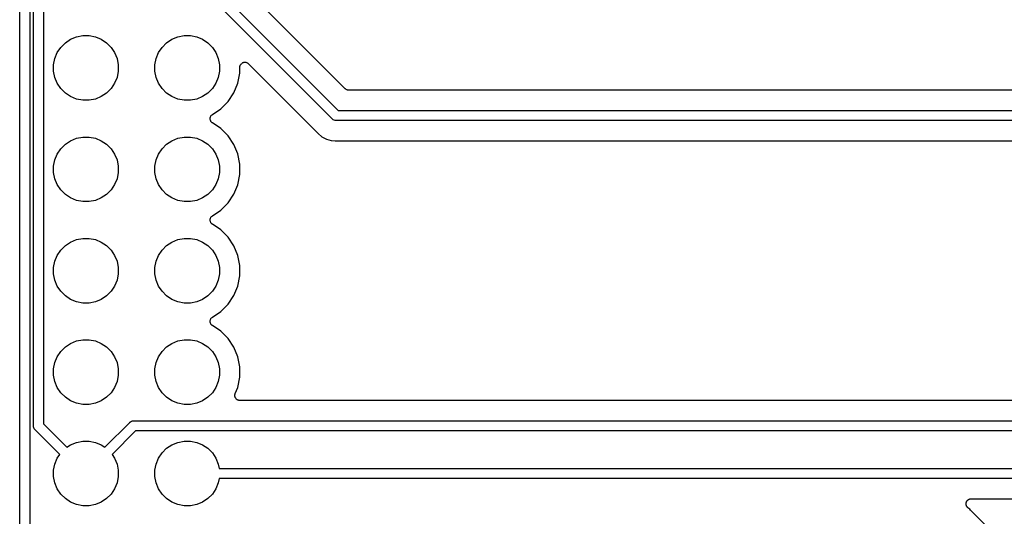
# Model space of a CAD drawing. Extents: x 2.6 to 14.5, y -8.4 to -1.4.
# Tile 9 of 43: x 6.2 to 7.1, y -7.5 to -7. Entities that reach past the tile are written whole.
import ezdxf

# ---------------------------------------------------------------- set-up
doc = ezdxf.new("R2010")
doc.units = 0
doc.header["$MEASUREMENT"] = 0
doc.layers.add('BLACK', color=7, linetype='CONTINUOUS')

msp = doc.modelspace()

# ---------------------------------------------------------------- linework, layer by layer
at = {"layer": 'BLACK', "linetype": 'CONTINUOUS'}
for p, q in [((6.18111, -7.39486), (6.18111, -6.13718)), ((6.19111, -6.13536), (6.19111, -7.39304)), ((6.17761, -6.27686), (6.17761, -8.24894)), ((6.16761, -8.25076), (6.16761, -6.27868)), ((6.47618, -7.09225), (6.35175, -6.96782)), ((6.35882, -6.96075), (6.48196, -7.08389)), ((6.48878, -7.06243), (6.39597, -6.96962)), ((6.21267, -7.01723), (6.21789, -7.01374)), ((6.21789, -7.01374), (6.2237, -7.01134)), ((6.2237, -7.01134), (6.22986, -7.01011)), ((6.22986, -7.01011), (6.23614, -7.01011)), ((6.23614, -7.01011), (6.2423, -7.01134)), ((6.2423, -7.01134), (6.24811, -7.01374)), ((6.24811, -7.01374), (6.25333, -7.01723)), ((6.31267, -7.01723), (6.31789, -7.01374)), ((6.31789, -7.01374), (6.3237, -7.01134)), ((6.3237, -7.01134), (6.32986, -7.01011)), ((6.32986, -7.01011), (6.33614, -7.01011)), ((6.33614, -7.01011), (6.3423, -7.01134)), ((6.3423, -7.01134), (6.34811, -7.01374)), ((6.34811, -7.01374), (6.35333, -7.01723)), ((6.20474, -7.02689), (6.20823, -7.02167)), ((6.20823, -7.02167), (6.21267, -7.01723)), ((6.25333, -7.01723), (6.25777, -7.02167)), ((6.25777, -7.02167), (6.26126, -7.02689)), ((6.30474, -7.02689), (6.30823, -7.02167)), ((6.30823, -7.02167), (6.31267, -7.01723)), ((6.35333, -7.01723), (6.35777, -7.02167)), ((6.35777, -7.02167), (6.36126, -7.02689)), ((6.20111, -7.03886), (6.20234, -7.0327)), ((6.20234, -7.0327), (6.20474, -7.02689)), ((6.26126, -7.02689), (6.26366, -7.0327)), ((6.26366, -7.0327), (6.26489, -7.03886)), ((6.30111, -7.03886), (6.30234, -7.0327)), ((6.30234, -7.0327), (6.30474, -7.02689)), ((6.36126, -7.02689), (6.36366, -7.0327)), ((6.36366, -7.0327), (6.36489, -7.03886)), ((6.20111, -7.04514), (6.20111, -7.03886)), ((6.20234, -7.0513), (6.20111, -7.04514)), ((6.26489, -7.04514), (6.26366, -7.0513)), ((6.26489, -7.03886), (6.26489, -7.04514)), ((6.30111, -7.04514), (6.30111, -7.03886)), ((6.30234, -7.0513), (6.30111, -7.04514)), ((6.36489, -7.04514), (6.36366, -7.0513)), ((6.36489, -7.03886), (6.36489, -7.04514)), ((6.38489, -7.04125), (6.38494, -7.04077)), ((6.38489, -7.04126), (6.38489, -7.04125)), ((6.38489, -7.04132), (6.38489, -7.04126)), ((6.38489, -7.04126), (6.38489, -7.04126)), ((6.38489, -7.04126), (6.38489, -7.04126)), ((6.38489, -7.04711), (6.38489, -7.04132)), ((6.38494, -7.04077), (6.385, -7.04029)), ((6.385, -7.04028), (6.38514, -7.03982)), ((6.385, -7.04029), (6.385, -7.04028)), ((6.385, -7.04029), (6.385, -7.04029)), ((6.38514, -7.03982), (6.38529, -7.03936)), ((6.38529, -7.03935), (6.38552, -7.03893)), ((6.38529, -7.03936), (6.38529, -7.03935)), ((6.38529, -7.03936), (6.38529, -7.03936)), ((6.38552, -7.03893), (6.38575, -7.03851)), ((6.38575, -7.03851), (6.38576, -7.0385)), ((6.38576, -7.03849), (6.38607, -7.03813)), ((6.38576, -7.0385), (6.38576, -7.03849)), ((6.38607, -7.03813), (6.38638, -7.03776)), ((6.38638, -7.03776), (6.38639, -7.03775)), ((6.38639, -7.03774), (6.38676, -7.03745)), ((6.38639, -7.03775), (6.38639, -7.03774)), ((6.38676, -7.03745), (6.38714, -7.03714)), ((6.38714, -7.03714), (6.38715, -7.03714)), ((6.38715, -7.03713), (6.38758, -7.03691)), ((6.38715, -7.03714), (6.38715, -7.03713)), ((6.38758, -7.03691), (6.388, -7.03669)), ((6.388, -7.03669), (6.38801, -7.03668)), ((6.38801, -7.03668), (6.38802, -7.03668)), ((6.38802, -7.03668), (6.38848, -7.03655)), ((6.38848, -7.03655), (6.38894, -7.03641)), ((6.38894, -7.03641), (6.38895, -7.0364)), ((6.38894, -7.03641), (6.38894, -7.03641)), ((6.38895, -7.0364), (6.38943, -7.03636)), ((6.38943, -7.03636), (6.38991, -7.03632)), ((6.38991, -7.03632), (6.38992, -7.03632)), ((6.38992, -7.03632), (6.38992, -7.03632)), ((6.38992, -7.03632), (6.3904, -7.03637)), ((6.3904, -7.03637), (6.39088, -7.03641)), ((6.39088, -7.03641), (6.39089, -7.03642)), ((6.39089, -7.03642), (6.3909, -7.03642)), ((6.3909, -7.03642), (6.39136, -7.03656)), ((6.39136, -7.03656), (6.39181, -7.0367)), ((6.39181, -7.0367), (6.39182, -7.0367)), ((6.39182, -7.0367), (6.39183, -7.03671)), ((6.39183, -7.03671), (6.39225, -7.03694)), ((6.39225, -7.03694), (6.39267, -7.03716)), ((6.39267, -7.03716), (6.39268, -7.03717)), ((6.39268, -7.03717), (6.39269, -7.03717)), ((6.39269, -7.03717), (6.39305, -7.03748)), ((6.39305, -7.03748), (6.39343, -7.03778)), ((6.39343, -7.03778), (6.46117, -7.10553)), ((6.20474, -7.05711), (6.20234, -7.0513)), ((6.26366, -7.0513), (6.26126, -7.05711)), ((6.30474, -7.05711), (6.30234, -7.0513)), ((6.36366, -7.0513), (6.36126, -7.05711)), ((6.3829, -7.05714), (6.38489, -7.04711)), ((6.20823, -7.06233), (6.20474, -7.05711)), ((6.21267, -7.06677), (6.20823, -7.06233)), ((6.25777, -7.06233), (6.25333, -7.06677)), ((6.26126, -7.05711), (6.25777, -7.06233)), ((6.30823, -7.06233), (6.30474, -7.05711)), ((6.31267, -7.06677), (6.30823, -7.06233)), ((6.35777, -7.06233), (6.35333, -7.06677)), ((6.36126, -7.05711), (6.35777, -7.06233)), ((6.37898, -7.06658), (6.3829, -7.05714)), ((6.48914, -7.06272), (6.48878, -7.06243)), ((6.48949, -7.06302), (6.48914, -7.06272)), ((6.48951, -7.06303), (6.48949, -7.06302)), ((6.48953, -7.06304), (6.48951, -7.06303)), ((6.48994, -7.06326), (6.48953, -7.06304)), ((6.49035, -7.06349), (6.48994, -7.06326)), ((6.49037, -7.06349), (6.49035, -7.06349)), ((6.49039, -7.06351), (6.49037, -7.06349)), ((6.49083, -7.06364), (6.49039, -7.06351)), ((6.49128, -7.06378), (6.49083, -7.06364)), ((6.4913, -7.06378), (6.49128, -7.06378)), ((6.49133, -7.06379), (6.4913, -7.06378)), ((6.49179, -7.06384), (6.49133, -7.06379)), ((6.49225, -7.06389), (6.49179, -7.06384)), ((6.4923, -7.06389), (6.49225, -7.06389)), ((6.49232, -7.06389), (6.4923, -7.06389)), ((6.4923, -7.06389), (6.4923, -7.06389)), ((6.4923, -7.06389), (6.4923, -7.06389)), ((8.56868, -7.06389), (6.49232, -7.06389)), ((6.21789, -7.07026), (6.21267, -7.06677)), ((6.2237, -7.07266), (6.21789, -7.07026)), ((6.22986, -7.07389), (6.2237, -7.07266)), ((6.23614, -7.07389), (6.22986, -7.07389)), ((6.2423, -7.07266), (6.23614, -7.07389)), ((6.24811, -7.07026), (6.2423, -7.07266)), ((6.25333, -7.06677), (6.24811, -7.07026)), ((6.31789, -7.07026), (6.31267, -7.06677)), ((6.3237, -7.07266), (6.31789, -7.07026)), ((6.32986, -7.07389), (6.3237, -7.07266)), ((6.33614, -7.07389), (6.32986, -7.07389)), ((6.3423, -7.07266), (6.33614, -7.07389)), ((6.34811, -7.07026), (6.3423, -7.07266)), ((6.35333, -7.06677), (6.34811, -7.07026)), ((6.37331, -7.07508), (6.37898, -7.06658)), ((6.35779, -7.08784), (6.36608, -7.08231)), ((6.36608, -7.08231), (6.37331, -7.07508)), ((6.48196, -7.08389), (8.57904, -7.08389)), ((6.35557, -7.09195), (6.35562, -7.09149)), ((6.35557, -7.09197), (6.35557, -7.09195)), ((6.35557, -7.09198), (6.35557, -7.09197)), ((6.35561, -7.09246), (6.35557, -7.09198)), ((6.35566, -7.09292), (6.35561, -7.09246)), ((6.35562, -7.09149), (6.35567, -7.09101)), ((6.35566, -7.09294), (6.35566, -7.09292)), ((6.35566, -7.09295), (6.35566, -7.09294)), ((6.3558, -7.09341), (6.35566, -7.09295)), ((6.35567, -7.09098), (6.35581, -7.09053)), ((6.35567, -7.09099), (6.35567, -7.09098)), ((6.35567, -7.09101), (6.35567, -7.09099)), ((6.35593, -7.09386), (6.3558, -7.09341)), ((6.35581, -7.09053), (6.35595, -7.09007)), ((6.35593, -7.09387), (6.35593, -7.09386)), ((6.35594, -7.09389), (6.35593, -7.09387)), ((6.35616, -7.09431), (6.35594, -7.09389)), ((6.35595, -7.09007), (6.35596, -7.09006)), ((6.35596, -7.09005), (6.35619, -7.08963)), ((6.35596, -7.09006), (6.35596, -7.09005)), ((6.35638, -7.09473), (6.35616, -7.09431)), ((6.35619, -7.08963), (6.35642, -7.08921)), ((6.35642, -7.0892), (6.35643, -7.08919)), ((6.35642, -7.08921), (6.35642, -7.0892)), ((6.35643, -7.08919), (6.35674, -7.08882)), ((6.35674, -7.08882), (6.35704, -7.08846)), ((6.35704, -7.08846), (6.35705, -7.08845)), ((6.35705, -7.08845), (6.35706, -7.08844)), ((6.35706, -7.08844), (6.35743, -7.08814)), ((6.35743, -7.08814), (6.35779, -7.08784)), ((6.47634, -7.09244), (6.47618, -7.09225)), ((6.4771, -7.09307), (6.47634, -7.09244)), ((6.47797, -7.09353), (6.4771, -7.09307)), ((6.47891, -7.09382), (6.47797, -7.09353)), ((6.47964, -7.09389), (6.47891, -7.09382)), ((6.47989, -7.09391), (6.47964, -7.09389)), ((6.47964, -7.09389), (6.47964, -7.09389)), ((6.48014, -7.09389), (6.47989, -7.09391)), ((8.58086, -7.09389), (6.48014, -7.09389)), ((6.35639, -7.09474), (6.35638, -7.09473)), ((6.35639, -7.09475), (6.35639, -7.09474)), ((6.35669, -7.09512), (6.35639, -7.09475)), ((6.35699, -7.09549), (6.35669, -7.09512)), ((6.357, -7.0955), (6.35699, -7.09549)), ((6.35701, -7.09551), (6.357, -7.0955)), ((6.35737, -7.09581), (6.35701, -7.09551)), ((6.35773, -7.09612), (6.35737, -7.09581)), ((6.35775, -7.09613), (6.35773, -7.09612)), ((6.35776, -7.09613), (6.35775, -7.09613)), ((6.35775, -7.09613), (6.35775, -7.09613)), ((6.35779, -7.09616), (6.35776, -7.09613)), ((6.36608, -7.10169), (6.35779, -7.09616)), ((6.37331, -7.10892), (6.36608, -7.10169)), ((6.21267, -7.11723), (6.21789, -7.11374)), ((6.21789, -7.11374), (6.2237, -7.11134)), ((6.2237, -7.11134), (6.22986, -7.11011)), ((6.22986, -7.11011), (6.23614, -7.11011)), ((6.23614, -7.11011), (6.2423, -7.11134)), ((6.2423, -7.11134), (6.24811, -7.11374)), ((6.24811, -7.11374), (6.25333, -7.11723)), ((6.31267, -7.11723), (6.31789, -7.11374)), ((6.31789, -7.11374), (6.3237, -7.11134)), ((6.3237, -7.11134), (6.32986, -7.11011)), ((6.32986, -7.11011), (6.33614, -7.11011)), ((6.33614, -7.11011), (6.3423, -7.11134)), ((6.3423, -7.11134), (6.34811, -7.11374)), ((6.34811, -7.11374), (6.35333, -7.11723)), ((6.37898, -7.11742), (6.37331, -7.10892)), ((6.46117, -7.10553), (6.46122, -7.10558)), ((6.46122, -7.10558), (6.46135, -7.10574)), ((6.46135, -7.10574), (6.4615, -7.10589)), ((6.4615, -7.10589), (6.46213, -7.10665)), ((6.46213, -7.10665), (6.46593, -7.10978)), ((6.46593, -7.10978), (6.47028, -7.1121)), ((6.47028, -7.1121), (6.47499, -7.11353)), ((6.47499, -7.11353), (6.47891, -7.11391)), ((6.20474, -7.12689), (6.20823, -7.12167)), ((6.20823, -7.12167), (6.21267, -7.11723)), ((6.25333, -7.11723), (6.25777, -7.12167)), ((6.25777, -7.12167), (6.26126, -7.12689)), ((6.30474, -7.12689), (6.30823, -7.12167)), ((6.30823, -7.12167), (6.31267, -7.11723)), ((6.35333, -7.11723), (6.35777, -7.12167)), ((6.35777, -7.12167), (6.36126, -7.12689)), ((6.3829, -7.12686), (6.37898, -7.11742)), ((6.47891, -7.11391), (6.47891, -7.11391)), ((6.47891, -7.11391), (6.47989, -7.11401)), ((6.47989, -7.11401), (6.48087, -7.11391)), ((6.48087, -7.11391), (6.48094, -7.11391)), ((6.48094, -7.11391), (6.48115, -7.11391)), ((6.48115, -7.11391), (6.48136, -7.11389)), ((6.48136, -7.11389), (8.57964, -7.11389)), ((6.20111, -7.13886), (6.20234, -7.1327)), ((6.20234, -7.1327), (6.20474, -7.12689)), ((6.26126, -7.12689), (6.26366, -7.1327)), ((6.26366, -7.1327), (6.26489, -7.13886)), ((6.30111, -7.13886), (6.30234, -7.1327)), ((6.30234, -7.1327), (6.30474, -7.12689)), ((6.36126, -7.12689), (6.36366, -7.1327)), ((6.36366, -7.1327), (6.36489, -7.13886)), ((6.38489, -7.13689), (6.3829, -7.12686)), ((6.20111, -7.14514), (6.20111, -7.13886)), ((6.26489, -7.13886), (6.26489, -7.14514)), ((6.30111, -7.14514), (6.30111, -7.13886)), ((6.36489, -7.13886), (6.36489, -7.14514)), ((6.38489, -7.14711), (6.38489, -7.13689)), ((6.20234, -7.1513), (6.20111, -7.14514)), ((6.20474, -7.15711), (6.20234, -7.1513)), ((6.26366, -7.1513), (6.26126, -7.15711)), ((6.26489, -7.14514), (6.26366, -7.1513)), ((6.30234, -7.1513), (6.30111, -7.14514)), ((6.30474, -7.15711), (6.30234, -7.1513)), ((6.36366, -7.1513), (6.36126, -7.15711)), ((6.36489, -7.14514), (6.36366, -7.1513)), ((6.3829, -7.15714), (6.38489, -7.14711)), ((6.20823, -7.16233), (6.20474, -7.15711)), ((6.21267, -7.16677), (6.20823, -7.16233)), ((6.25777, -7.16233), (6.25333, -7.16677)), ((6.26126, -7.15711), (6.25777, -7.16233)), ((6.30823, -7.16233), (6.30474, -7.15711)), ((6.31267, -7.16677), (6.30823, -7.16233)), ((6.35777, -7.16233), (6.35333, -7.16677)), ((6.36126, -7.15711), (6.35777, -7.16233)), ((6.37898, -7.16658), (6.3829, -7.15714)), ((6.21789, -7.17026), (6.21267, -7.16677)), ((6.2237, -7.17266), (6.21789, -7.17026)), ((6.24811, -7.17026), (6.2423, -7.17266)), ((6.25333, -7.16677), (6.24811, -7.17026)), ((6.31789, -7.17026), (6.31267, -7.16677)), ((6.3237, -7.17266), (6.31789, -7.17026)), ((6.34811, -7.17026), (6.3423, -7.17266)), ((6.35333, -7.16677), (6.34811, -7.17026)), ((6.37331, -7.17508), (6.37898, -7.16658)), ((6.22986, -7.17389), (6.2237, -7.17266)), ((6.23614, -7.17389), (6.22986, -7.17389)), ((6.2423, -7.17266), (6.23614, -7.17389)), ((6.32986, -7.17389), (6.3237, -7.17266)), ((6.33614, -7.17389), (6.32986, -7.17389)), ((6.3423, -7.17266), (6.33614, -7.17389)), ((6.36608, -7.18231), (6.37331, -7.17508)), ((6.35557, -7.19195), (6.35562, -7.19149)), ((6.35562, -7.19149), (6.35567, -7.19101)), ((6.35567, -7.19098), (6.35581, -7.19053)), ((6.35567, -7.19099), (6.35567, -7.19098)), ((6.35567, -7.19101), (6.35567, -7.19099)), ((6.35581, -7.19053), (6.35595, -7.19007)), ((6.35595, -7.19007), (6.35596, -7.19006)), ((6.35596, -7.19005), (6.35619, -7.18963)), ((6.35596, -7.19006), (6.35596, -7.19005)), ((6.35619, -7.18963), (6.35642, -7.18921)), ((6.35642, -7.1892), (6.35643, -7.18919)), ((6.35642, -7.18921), (6.35642, -7.1892)), ((6.35643, -7.18919), (6.35674, -7.18882)), ((6.35674, -7.18882), (6.35704, -7.18846)), ((6.35704, -7.18846), (6.35705, -7.18845)), ((6.35705, -7.18845), (6.35706, -7.18844)), ((6.35706, -7.18844), (6.35743, -7.18814)), ((6.35743, -7.18814), (6.35779, -7.18784)), ((6.35779, -7.18784), (6.36608, -7.18231)), ((6.35557, -7.19197), (6.35557, -7.19195)), ((6.35557, -7.19198), (6.35557, -7.19197)), ((6.35561, -7.19246), (6.35557, -7.19198)), ((6.35566, -7.19292), (6.35561, -7.19246)), ((6.35566, -7.19294), (6.35566, -7.19292)), ((6.35566, -7.19295), (6.35566, -7.19294)), ((6.3558, -7.19341), (6.35566, -7.19295)), ((6.35593, -7.19386), (6.3558, -7.19341)), ((6.35593, -7.19387), (6.35593, -7.19386)), ((6.35594, -7.19389), (6.35593, -7.19387)), ((6.35616, -7.19431), (6.35594, -7.19389)), ((6.35638, -7.19473), (6.35616, -7.19431)), ((6.35639, -7.19474), (6.35638, -7.19473)), ((6.35639, -7.19475), (6.35639, -7.19474)), ((6.35669, -7.19512), (6.35639, -7.19475)), ((6.35699, -7.19549), (6.35669, -7.19512)), ((6.357, -7.1955), (6.35699, -7.19549)), ((6.35701, -7.19551), (6.357, -7.1955)), ((6.35737, -7.19581), (6.35701, -7.19551)), ((6.35773, -7.19612), (6.35737, -7.19581)), ((6.35775, -7.19613), (6.35773, -7.19612)), ((6.35776, -7.19613), (6.35775, -7.19613)), ((6.35775, -7.19613), (6.35775, -7.19613)), ((6.35779, -7.19616), (6.35776, -7.19613)), ((6.36608, -7.20169), (6.35779, -7.19616)), ((6.2237, -7.21134), (6.22986, -7.21011)), ((6.22986, -7.21011), (6.23614, -7.21011)), ((6.23614, -7.21011), (6.2423, -7.21134)), ((6.3237, -7.21134), (6.32986, -7.21011)), ((6.32986, -7.21011), (6.33614, -7.21011)), ((6.33614, -7.21011), (6.3423, -7.21134)), ((6.37331, -7.20892), (6.36608, -7.20169)), ((6.37898, -7.21742), (6.37331, -7.20892)), ((6.20823, -7.22167), (6.21267, -7.21723)), ((6.21267, -7.21723), (6.21789, -7.21374)), ((6.21789, -7.21374), (6.2237, -7.21134)), ((6.2423, -7.21134), (6.24811, -7.21374)), ((6.24811, -7.21374), (6.25333, -7.21723)), ((6.25333, -7.21723), (6.25777, -7.22167)), ((6.30823, -7.22167), (6.31267, -7.21723)), ((6.31267, -7.21723), (6.31789, -7.21374)), ((6.31789, -7.21374), (6.3237, -7.21134)), ((6.3423, -7.21134), (6.34811, -7.21374)), ((6.34811, -7.21374), (6.35333, -7.21723)), ((6.35333, -7.21723), (6.35777, -7.22167)), ((6.3829, -7.22686), (6.37898, -7.21742)), ((6.20234, -7.2327), (6.20474, -7.22689)), ((6.20474, -7.22689), (6.20823, -7.22167)), ((6.25777, -7.22167), (6.26126, -7.22689)), ((6.26126, -7.22689), (6.26366, -7.2327)), ((6.30234, -7.2327), (6.30474, -7.22689)), ((6.30474, -7.22689), (6.30823, -7.22167)), ((6.35777, -7.22167), (6.36126, -7.22689)), ((6.36126, -7.22689), (6.36366, -7.2327)), ((6.38489, -7.23689), (6.3829, -7.22686)), ((6.20111, -7.23886), (6.20234, -7.2327)), ((6.20111, -7.24514), (6.20111, -7.23886)), ((6.26366, -7.2327), (6.26489, -7.23886)), ((6.26489, -7.23886), (6.26489, -7.24514)), ((6.30111, -7.23886), (6.30234, -7.2327)), ((6.30111, -7.24514), (6.30111, -7.23886)), ((6.36366, -7.2327), (6.36489, -7.23886)), ((6.36489, -7.23886), (6.36489, -7.24514)), ((6.38489, -7.24711), (6.38489, -7.23689)), ((6.20234, -7.2513), (6.20111, -7.24514)), ((6.26489, -7.24514), (6.26366, -7.2513)), ((6.30234, -7.2513), (6.30111, -7.24514)), ((6.36489, -7.24514), (6.36366, -7.2513)), ((6.3829, -7.25714), (6.38489, -7.24711)), ((6.20474, -7.25711), (6.20234, -7.2513)), ((6.20823, -7.26233), (6.20474, -7.25711)), ((6.26126, -7.25711), (6.25777, -7.26233)), ((6.26366, -7.2513), (6.26126, -7.25711)), ((6.30474, -7.25711), (6.30234, -7.2513)), ((6.30823, -7.26233), (6.30474, -7.25711)), ((6.36126, -7.25711), (6.35777, -7.26233)), ((6.36366, -7.2513), (6.36126, -7.25711)), ((6.37898, -7.26658), (6.3829, -7.25714)), ((6.21267, -7.26677), (6.20823, -7.26233)), ((6.21789, -7.27026), (6.21267, -7.26677)), ((6.25333, -7.26677), (6.24811, -7.27026)), ((6.25777, -7.26233), (6.25333, -7.26677)), ((6.31267, -7.26677), (6.30823, -7.26233)), ((6.31789, -7.27026), (6.31267, -7.26677)), ((6.35333, -7.26677), (6.34811, -7.27026)), ((6.35777, -7.26233), (6.35333, -7.26677)), ((6.37331, -7.27508), (6.37898, -7.26658)), ((6.2237, -7.27266), (6.21789, -7.27026)), ((6.22986, -7.27389), (6.2237, -7.27266)), ((6.23614, -7.27389), (6.22986, -7.27389)), ((6.2423, -7.27266), (6.23614, -7.27389)), ((6.24811, -7.27026), (6.2423, -7.27266)), ((6.3237, -7.27266), (6.31789, -7.27026)), ((6.32986, -7.27389), (6.3237, -7.27266)), ((6.33614, -7.27389), (6.32986, -7.27389)), ((6.3423, -7.27266), (6.33614, -7.27389)), ((6.34811, -7.27026), (6.3423, -7.27266)), ((6.36608, -7.28231), (6.37331, -7.27508)), ((6.35674, -7.28882), (6.35704, -7.28846)), ((6.35704, -7.28846), (6.35705, -7.28845)), ((6.35705, -7.28845), (6.35706, -7.28844)), ((6.35706, -7.28844), (6.35743, -7.28814)), ((6.35743, -7.28814), (6.35779, -7.28784)), ((6.35779, -7.28784), (6.36608, -7.28231)), ((6.35557, -7.29195), (6.35562, -7.29149)), ((6.35557, -7.29197), (6.35557, -7.29195)), ((6.35557, -7.29198), (6.35557, -7.29197)), ((6.35561, -7.29246), (6.35557, -7.29198)), ((6.35566, -7.29292), (6.35561, -7.29246)), ((6.35562, -7.29149), (6.35567, -7.29101)), ((6.35566, -7.29294), (6.35566, -7.29292)), ((6.35566, -7.29295), (6.35566, -7.29294)), ((6.3558, -7.29341), (6.35566, -7.29295)), ((6.35567, -7.29098), (6.35581, -7.29053)), ((6.35567, -7.29099), (6.35567, -7.29098)), ((6.35567, -7.29101), (6.35567, -7.29099)), ((6.35593, -7.29386), (6.3558, -7.29341)), ((6.35581, -7.29053), (6.35595, -7.29007)), ((6.35593, -7.29387), (6.35593, -7.29386)), ((6.35594, -7.29389), (6.35593, -7.29387)), ((6.35616, -7.29431), (6.35594, -7.29389)), ((6.35595, -7.29007), (6.35596, -7.29006)), ((6.35596, -7.29005), (6.35619, -7.28963)), ((6.35596, -7.29006), (6.35596, -7.29005)), ((6.35638, -7.29473), (6.35616, -7.29431)), ((6.35619, -7.28963), (6.35642, -7.28921)), ((6.35639, -7.29474), (6.35638, -7.29473)), ((6.35639, -7.29475), (6.35639, -7.29474)), ((6.35669, -7.29512), (6.35639, -7.29475)), ((6.35642, -7.2892), (6.35643, -7.28919)), ((6.35642, -7.28921), (6.35642, -7.2892)), ((6.35643, -7.28919), (6.35674, -7.28882)), ((6.35699, -7.29549), (6.35669, -7.29512)), ((6.357, -7.2955), (6.35699, -7.29549)), ((6.35701, -7.29551), (6.357, -7.2955)), ((6.35737, -7.29581), (6.35701, -7.29551)), ((6.35773, -7.29612), (6.35737, -7.29581)), ((6.35775, -7.29613), (6.35773, -7.29612)), ((6.35776, -7.29613), (6.35775, -7.29613)), ((6.35775, -7.29613), (6.35775, -7.29613)), ((6.35779, -7.29616), (6.35776, -7.29613)), ((6.36608, -7.30169), (6.35779, -7.29616)), ((6.37331, -7.30892), (6.36608, -7.30169)), ((6.20823, -7.32167), (6.21267, -7.31723)), ((6.21267, -7.31723), (6.21789, -7.31374)), ((6.21789, -7.31374), (6.2237, -7.31134)), ((6.2237, -7.31134), (6.22986, -7.31011)), ((6.22986, -7.31011), (6.23614, -7.31011)), ((6.23614, -7.31011), (6.2423, -7.31134)), ((6.2423, -7.31134), (6.24811, -7.31374)), ((6.24811, -7.31374), (6.25333, -7.31723)), ((6.25333, -7.31723), (6.25777, -7.32167)), ((6.30823, -7.32167), (6.31267, -7.31723)), ((6.31267, -7.31723), (6.31789, -7.31374)), ((6.31789, -7.31374), (6.3237, -7.31134)), ((6.3237, -7.31134), (6.32986, -7.31011)), ((6.32986, -7.31011), (6.33614, -7.31011)), ((6.33614, -7.31011), (6.3423, -7.31134)), ((6.3423, -7.31134), (6.34811, -7.31374)), ((6.34811, -7.31374), (6.35333, -7.31723)), ((6.35333, -7.31723), (6.35777, -7.32167)), ((6.37898, -7.31742), (6.37331, -7.30892)), ((6.3829, -7.32686), (6.37898, -7.31742)), ((6.20234, -7.3327), (6.20474, -7.32689)), ((6.20474, -7.32689), (6.20823, -7.32167)), ((6.25777, -7.32167), (6.26126, -7.32689)), ((6.26126, -7.32689), (6.26366, -7.3327)), ((6.30234, -7.3327), (6.30474, -7.32689)), ((6.30474, -7.32689), (6.30823, -7.32167)), ((6.35777, -7.32167), (6.36126, -7.32689)), ((6.36126, -7.32689), (6.36366, -7.3327)), ((6.38489, -7.33689), (6.3829, -7.32686)), ((6.20111, -7.33886), (6.20234, -7.3327)), ((6.26366, -7.3327), (6.26489, -7.33886)), ((6.30111, -7.33886), (6.30234, -7.3327)), ((6.36366, -7.3327), (6.36489, -7.33886)), ((6.38489, -7.34711), (6.38489, -7.33689)), ((6.20111, -7.34514), (6.20111, -7.33886)), ((6.20234, -7.3513), (6.20111, -7.34514)), ((6.26489, -7.34514), (6.26366, -7.3513)), ((6.26489, -7.33886), (6.26489, -7.34514)), ((6.30111, -7.34514), (6.30111, -7.33886)), ((6.30234, -7.3513), (6.30111, -7.34514)), ((6.36489, -7.34514), (6.36366, -7.3513)), ((6.36489, -7.33886), (6.36489, -7.34514)), ((6.20474, -7.35711), (6.20234, -7.3513)), ((6.26366, -7.3513), (6.26126, -7.35711)), ((6.30474, -7.35711), (6.30234, -7.3513)), ((6.36366, -7.3513), (6.36126, -7.35711)), ((6.3829, -7.35714), (6.38489, -7.34711)), ((6.20823, -7.36233), (6.20474, -7.35711)), ((6.21267, -7.36677), (6.20823, -7.36233)), ((6.25777, -7.36233), (6.25333, -7.36677)), ((6.26126, -7.35711), (6.25777, -7.36233)), ((6.30823, -7.36233), (6.30474, -7.35711)), ((6.31267, -7.36677), (6.30823, -7.36233)), ((6.35777, -7.36233), (6.35333, -7.36677)), ((6.36126, -7.35711), (6.35777, -7.36233)), ((6.38, -7.36508), (6.38005, -7.3646)), ((6.38001, -7.36509), (6.38, -7.36508)), ((6.38, -7.3651), (6.38001, -7.36509)), ((6.38005, -7.36558), (6.38, -7.3651)), ((6.38005, -7.3646), (6.3801, -7.36413)), ((6.38009, -7.36605), (6.38005, -7.36558)), ((6.3801, -7.36606), (6.38009, -7.36605)), ((6.3801, -7.36413), (6.38011, -7.36412)), ((6.3801, -7.36607), (6.3801, -7.36606)), ((6.38024, -7.36653), (6.3801, -7.36607)), ((6.38011, -7.3641), (6.38025, -7.36365)), ((6.38011, -7.36412), (6.38011, -7.3641)), ((6.38025, -7.36365), (6.38039, -7.3632)), ((6.38039, -7.3632), (6.3829, -7.35714)), ((6.21789, -7.37026), (6.21267, -7.36677)), ((6.2237, -7.37266), (6.21789, -7.37026)), ((6.22986, -7.37389), (6.2237, -7.37266)), ((6.23614, -7.37389), (6.22986, -7.37389)), ((6.2423, -7.37266), (6.23614, -7.37389)), ((6.24811, -7.37026), (6.2423, -7.37266)), ((6.25333, -7.36677), (6.24811, -7.37026)), ((6.31789, -7.37026), (6.31267, -7.36677)), ((6.3237, -7.37266), (6.31789, -7.37026)), ((6.32986, -7.37389), (6.3237, -7.37266)), ((6.33614, -7.37389), (6.32986, -7.37389)), ((6.3423, -7.37266), (6.33614, -7.37389)), ((6.34811, -7.37026), (6.3423, -7.37266)), ((6.35333, -7.36677), (6.34811, -7.37026)), ((6.38037, -7.36698), (6.38024, -7.36653)), ((6.38037, -7.36699), (6.38037, -7.36698)), ((6.38038, -7.36701), (6.38037, -7.36699)), ((6.3806, -7.36743), (6.38038, -7.36701)), ((6.38082, -7.36785), (6.3806, -7.36743)), ((6.38083, -7.36786), (6.38082, -7.36785)), ((6.38084, -7.36787), (6.38083, -7.36786)), ((6.38113, -7.36824), (6.38084, -7.36787)), ((6.38143, -7.36861), (6.38113, -7.36824)), ((6.38144, -7.36862), (6.38143, -7.36861)), ((6.38145, -7.36863), (6.38144, -7.36862)), ((6.38182, -7.36893), (6.38145, -7.36863)), ((6.38218, -7.36924), (6.38182, -7.36893)), ((6.38219, -7.36924), (6.38218, -7.36924)), ((6.3822, -7.36925), (6.38219, -7.36924)), ((6.38262, -7.36948), (6.3822, -7.36925)), ((6.38304, -7.36971), (6.38262, -7.36948)), ((6.38305, -7.36971), (6.38304, -7.36971)), ((6.38306, -7.36972), (6.38305, -7.36971)), ((6.38351, -7.36986), (6.38306, -7.36972)), ((6.38397, -7.37), (6.38351, -7.36986)), ((6.38398, -7.37), (6.38397, -7.37)), ((6.38399, -7.37001), (6.38398, -7.37)), ((6.38446, -7.37006), (6.38399, -7.37001)), ((6.38493, -7.37011), (6.38446, -7.37006)), ((6.38496, -7.37011), (6.38493, -7.37011)), ((6.385, -7.37011), (6.38496, -7.37011)), ((6.38496, -7.37011), (6.38496, -7.37011)), ((6.38496, -7.37011), (6.38496, -7.37011)), ((10.4525, -7.37011), (6.385, -7.37011)), ((6.18109, -7.39511), (6.18111, -7.39486)), ((6.18116, -7.39585), (6.18109, -7.39511)), ((6.19111, -7.39304), (6.21425, -7.41618)), ((6.25175, -7.41618), (6.27618, -7.39175)), ((6.27618, -7.39175), (6.27634, -7.39156)), ((6.27634, -7.39156), (6.2771, -7.39093)), ((6.2771, -7.39093), (6.27797, -7.39047)), ((6.27797, -7.39047), (6.27891, -7.39018)), ((6.27891, -7.39018), (6.27964, -7.39011)), ((6.27964, -7.39011), (6.27989, -7.39009)), ((6.27989, -7.39009), (6.28014, -7.39011)), ((6.28014, -7.39011), (10.4628, -7.39011)), ((6.18118, -7.39609), (6.18116, -7.39585)), ((6.18147, -7.39703), (6.18118, -7.39609)), ((6.18193, -7.3979), (6.18147, -7.39703)), ((6.18256, -7.39866), (6.18193, -7.3979)), ((6.18275, -7.39882), (6.18256, -7.39866)), ((6.20718, -7.42325), (6.18275, -7.39882)), ((6.28196, -7.40011), (6.25882, -7.42325)), ((10.4646, -7.40011), (6.28196, -7.40011)), ((6.21425, -7.41618), (6.21789, -7.41374)), ((6.21789, -7.41374), (6.2237, -7.41134)), ((6.2237, -7.41134), (6.22986, -7.41011)), ((6.22986, -7.41011), (6.23614, -7.41011)), ((6.23614, -7.41011), (6.2423, -7.41134)), ((6.2423, -7.41134), (6.24811, -7.41374)), ((6.24811, -7.41374), (6.25175, -7.41618)), ((6.31267, -7.41723), (6.31789, -7.41374)), ((6.31789, -7.41374), (6.3237, -7.41134)), ((6.3237, -7.41134), (6.32986, -7.41011)), ((6.32986, -7.41011), (6.33614, -7.41011)), ((6.33614, -7.41011), (6.3423, -7.41134)), ((6.3423, -7.41134), (6.34811, -7.41374)), ((6.34811, -7.41374), (6.35333, -7.41723)), ((6.20474, -7.42689), (6.20718, -7.42325)), ((6.25882, -7.42325), (6.26126, -7.42689)), ((6.30474, -7.42689), (6.30823, -7.42167)), ((6.30823, -7.42167), (6.31267, -7.41723)), ((6.35333, -7.41723), (6.35777, -7.42167)), ((6.35777, -7.42167), (6.36126, -7.42689)), ((6.20111, -7.43886), (6.20234, -7.4327)), ((6.20234, -7.4327), (6.20474, -7.42689)), ((6.26126, -7.42689), (6.26366, -7.4327)), ((6.26366, -7.4327), (6.26489, -7.43886)), ((6.30111, -7.43886), (6.30234, -7.4327)), ((6.30234, -7.4327), (6.30474, -7.42689)), ((6.36126, -7.42689), (6.36366, -7.4327)), ((6.36366, -7.4327), (6.36452, -7.437)), ((6.20111, -7.44514), (6.20111, -7.43886)), ((6.26489, -7.43886), (6.26489, -7.44514)), ((6.30111, -7.44514), (6.30111, -7.43886)), ((6.36452, -7.437), (7.48502, -7.437)), ((6.20234, -7.4513), (6.20111, -7.44514)), ((6.20474, -7.45711), (6.20234, -7.4513)), ((6.26366, -7.4513), (6.26126, -7.45711)), ((6.26489, -7.44514), (6.26366, -7.4513)), ((6.30234, -7.4513), (6.30111, -7.44514)), ((6.30474, -7.45711), (6.30234, -7.4513)), ((6.36366, -7.4513), (6.36126, -7.45711)), ((6.36452, -7.447), (6.36366, -7.4513)), ((7.4832, -7.447), (6.36452, -7.447)), ((6.20823, -7.46233), (6.20474, -7.45711)), ((6.21267, -7.46677), (6.20823, -7.46233)), ((6.25777, -7.46233), (6.25333, -7.46677)), ((6.26126, -7.45711), (6.25777, -7.46233)), ((6.30823, -7.46233), (6.30474, -7.45711)), ((6.31267, -7.46677), (6.30823, -7.46233)), ((6.35777, -7.46233), (6.35333, -7.46677)), ((6.36126, -7.45711), (6.35777, -7.46233)), ((6.21789, -7.47026), (6.21267, -7.46677)), ((6.2237, -7.47266), (6.21789, -7.47026)), ((6.22986, -7.47389), (6.2237, -7.47266)), ((6.2423, -7.47266), (6.23614, -7.47389)), ((6.24811, -7.47026), (6.2423, -7.47266)), ((6.25333, -7.46677), (6.24811, -7.47026)), ((6.31789, -7.47026), (6.31267, -7.46677)), ((6.3237, -7.47266), (6.31789, -7.47026)), ((6.32986, -7.47389), (6.3237, -7.47266)), ((6.3423, -7.47266), (6.33614, -7.47389)), ((6.34811, -7.47026), (6.3423, -7.47266)), ((6.35333, -7.46677), (6.34811, -7.47026)), ((7.10172, -7.47197), (7.10175, -7.47171)), ((7.10174, -7.4722), (7.10172, -7.47197)), ((7.10174, -7.47244), (7.10174, -7.4722)), ((7.10179, -7.47269), (7.10174, -7.47244)), ((7.10175, -7.47146), (7.1018, -7.47123)), ((7.10175, -7.47171), (7.10175, -7.47146)), ((7.10181, -7.47294), (7.10179, -7.47269)), ((7.1018, -7.47123), (7.10182, -7.47099)), ((7.10188, -7.47316), (7.10181, -7.47294)), ((7.10182, -7.47099), (7.1019, -7.47075)), ((7.10192, -7.4734), (7.10188, -7.47316)), ((7.1019, -7.47075), (7.10195, -7.47051)), ((7.10195, -7.47051), (7.10204, -7.47029)), ((7.10204, -7.47029), (7.10211, -7.47006)), ((7.10211, -7.47006), (7.10223, -7.46984)), ((7.10223, -7.46984), (7.10233, -7.46961)), ((7.10233, -7.46961), (7.10246, -7.46941)), ((7.10246, -7.46941), (7.10257, -7.4692)), ((7.10257, -7.4692), (7.10274, -7.46901)), ((7.10274, -7.46901), (7.10288, -7.4688)), ((7.10288, -7.4688), (7.10305, -7.46863)), ((7.10305, -7.46863), (7.1032, -7.46845)), ((7.1032, -7.46845), (7.10339, -7.46829)), ((7.10339, -7.46829), (7.10357, -7.46812)), ((7.10357, -7.46812), (7.10377, -7.46799)), ((7.10377, -7.46799), (7.10395, -7.46784)), ((7.10395, -7.46784), (7.10418, -7.46772)), ((7.10418, -7.46772), (7.10439, -7.46758)), ((7.10439, -7.46758), (7.10461, -7.46749)), ((7.10461, -7.46749), (7.10481, -7.46738)), ((7.10481, -7.46738), (7.10506, -7.4673)), ((7.10506, -7.4673), (7.10529, -7.46721)), ((7.10529, -7.46721), (7.10552, -7.46716)), ((7.10552, -7.46716), (7.10575, -7.4671)), ((7.10575, -7.4671), (7.106, -7.46707)), ((7.106, -7.46707), (7.10625, -7.46702)), ((7.10625, -7.46702), (7.10648, -7.46702)), ((7.10648, -7.46702), (7.10672, -7.467)), ((7.10672, -7.467), (7.47284, -7.467)), ((6.23614, -7.47389), (6.22986, -7.47389)), ((6.33614, -7.47389), (6.32986, -7.47389)), ((7.10201, -7.47363), (7.10192, -7.4734)), ((7.10208, -7.47387), (7.10201, -7.47363)), ((7.10219, -7.47408), (7.10208, -7.47387)), ((7.10228, -7.4743), (7.10219, -7.47408)), ((7.10242, -7.47451), (7.10228, -7.4743)), ((7.10254, -7.47474), (7.10242, -7.47451)), ((7.10268, -7.47492), (7.10254, -7.47474)), ((7.10281, -7.47512), (7.10268, -7.47492)), ((7.10299, -7.4753), (7.10281, -7.47512)), ((7.10315, -7.4755), (7.10299, -7.4753)), ((7.10333, -7.47565), (7.10315, -7.4755)), ((7.10349, -7.47582), (7.10333, -7.47565)), ((7.10355, -7.47587), (7.10349, -7.47582)), ((7.10535, -7.47735), (7.10355, -7.47587)), ((7.10598, -7.47811), (7.10535, -7.47735)), ((7.10613, -7.47826), (7.10598, -7.47811)), ((7.10626, -7.47842), (7.10613, -7.47826)), ((7.10631, -7.47847), (7.10626, -7.47842)), ((7.51664, -7.8888), (7.10631, -7.47847))]:
    msp.add_line(p, q, dxfattribs=at)

doc.saveas('drawing.dxf')
